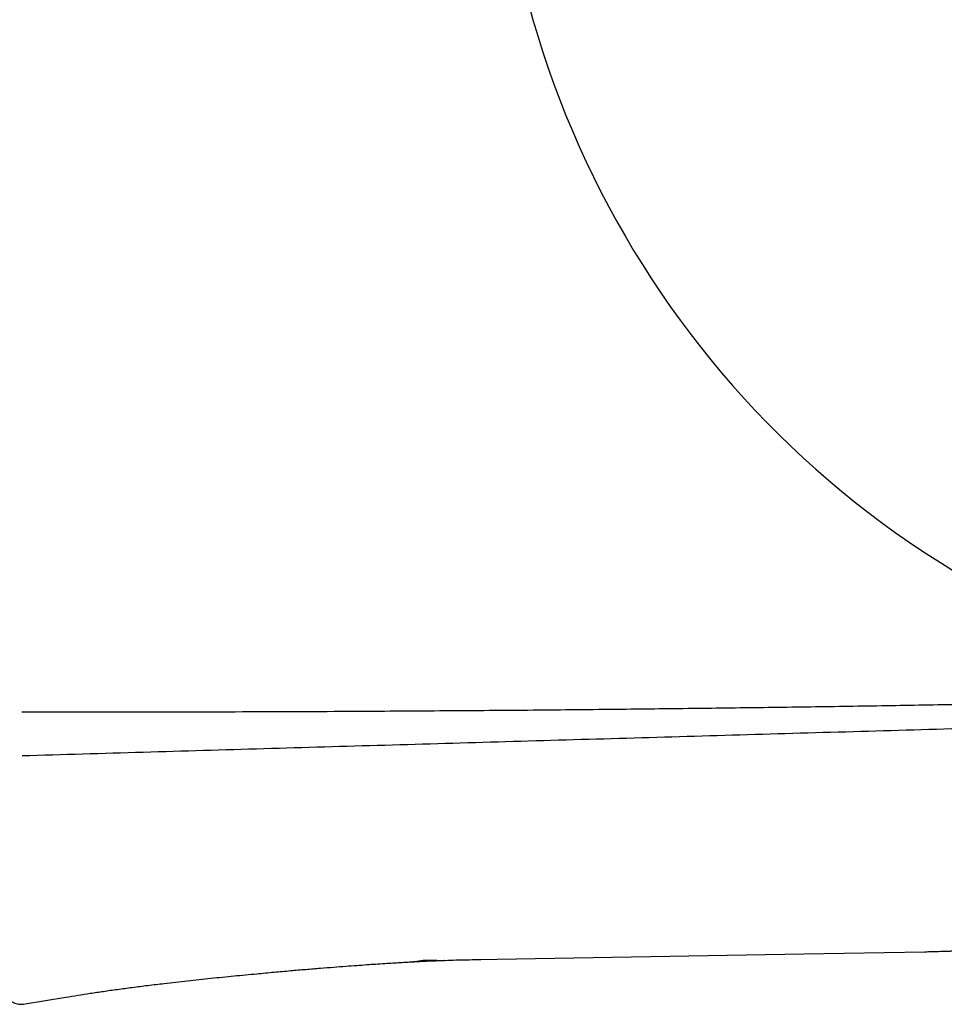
# Model space of a CAD drawing. Header units: millimetres. Extents: x 8 to 871, y 12 to 1888.
# Tile 59 of 114: x 751 to 773, y 1005 to 1029. Entities that reach past the tile are written whole.
import ezdxf

# ---------------------------------------------------------------- set-up
doc = ezdxf.new("R2010")
doc.units = ezdxf.units.MM

msp = doc.modelspace()

# ---------------------------------------------------------------- linework, layer by layer
at = {"color": 7, "linetype": 'Continuous', "lineweight": 30}
for p, q in [((761.908, 1006.348), (769.703, 1006.484)), ((769.703, 1006.484), (772.603, 1006.535)), ((761.87, 1006.347), (761.908, 1006.348)), ((751.07, 1005.284), (752.043, 1005.445))]:
    msp.add_line(p, q, dxfattribs=at)
msp.add_arc((785.085, 1035.096), 22.741, 180.4451, 245.9722, dxfattribs=at)
for points, knots in [([(750.987, 1012.277), (751.898, 1012.276), (753.715, 1012.275), (756.433, 1012.28), (758.592, 1012.289), (760.198, 1012.299), (761.253, 1012.306), (762.306, 1012.314), (763.356, 1012.322), (764.404, 1012.332), (765.708, 1012.346), (767.266, 1012.364), (769.078, 1012.388), (770.883, 1012.414), (772.688, 1012.444), (774.493, 1012.477), (776.221, 1012.511), (777.345, 1012.536), (777.868, 1012.547)], [0, 0, 0, 0, 0.101665, 0.202764, 0.303296, 0.342636, 0.381889, 0.421055, 0.460133, 0.499124, 0.538029, 0.605648, 0.673033, 0.740182, 0.807097, 0.874476, 0.94164, 1, 1, 1, 1]), ([(779.369, 1012.051), (777.627, 1011.999), (773.956, 1011.888), (768.356, 1011.725), (762.569, 1011.558), (756.784, 1011.391), (752.929, 1011.278), (751.001, 1011.221)], [0, 0, 0, 0, 0.18421, 0.388193, 0.592157, 0.796097, 1, 1, 1, 1]), ([(772.603, 1006.535), (772.659, 1006.536), (772.784, 1006.538), (772.977, 1006.544), (773.148, 1006.55), (773.277, 1006.554), (773.368, 1006.556), (773.455, 1006.558), (773.542, 1006.559), (773.636, 1006.559), (773.761, 1006.56), (773.926, 1006.562), (774.136, 1006.564), (774.379, 1006.567), (774.656, 1006.571), (774.964, 1006.575), (775.303, 1006.581), (775.67, 1006.588), (775.925, 1006.592), (776.056, 1006.595)], [0, 0, 0, 0, 0.051451, 0.115444, 0.173641, 0.200806, 0.226822, 0.251812, 0.275916, 0.302087, 0.33357, 0.384269, 0.444592, 0.514545, 0.594134, 0.683361, 0.78038, 0.886702, 1, 1, 1, 1]), ([(752.043, 1005.445), (752.139, 1005.461), (752.334, 1005.493), (752.633, 1005.541), (752.948, 1005.588), (753.282, 1005.636), (753.637, 1005.683), (754.012, 1005.73), (754.452, 1005.783), (754.955, 1005.84), (755.513, 1005.9), (756.066, 1005.956), (756.57, 1006.004), (757.019, 1006.046), (757.411, 1006.081), (757.781, 1006.113), (758.126, 1006.141), (758.444, 1006.167), (758.734, 1006.189), (758.998, 1006.208), (759.237, 1006.225), (759.46, 1006.241), (759.667, 1006.254), (759.862, 1006.267), (760.045, 1006.278), (760.216, 1006.287), (760.328, 1006.293), (760.379, 1006.296)], [0, 0, 0, 0, 0.034897, 0.070669, 0.108439, 0.148712, 0.191548, 0.236694, 0.2837, 0.35032, 0.417791, 0.48457, 0.5493, 0.59886, 0.645967, 0.690301, 0.731648, 0.769888, 0.804384, 0.835866, 0.864407, 0.890108, 0.91603, 0.93868, 0.960147, 0.981579, 1, 1, 1, 1]), ([(760.354, 1006.297), (760.367, 1006.298), (760.389, 1006.299), (760.43, 1006.303), (760.473, 1006.31), (760.518, 1006.318), (760.568, 1006.326), (760.622, 1006.332), (760.681, 1006.335), (760.741, 1006.336), (760.8, 1006.333), (760.877, 1006.33), (760.965, 1006.327), (761.053, 1006.327), (761.096, 1006.329), (761.116, 1006.329)], [0, 0, 0, 0, 0.104718, 0.194707, 0.270753, 0.334297, 0.387704, 0.434771, 0.480823, 0.531463, 0.590978, 0.656035, 0.778581, 0.892482, 1, 1, 1, 1]), ([(760.354, 1006.297), (760.405, 1006.3), (760.501, 1006.305), (760.644, 1006.311), (760.768, 1006.317), (760.873, 1006.321), (760.96, 1006.324), (761.043, 1006.327), (761.092, 1006.329), (761.116, 1006.329)], [0, 0, 0, 0, 0.20426, 0.388252, 0.555137, 0.671605, 0.782921, 0.891517, 1, 1, 1, 1]), ([(760.355, 1006.295), (760.46, 1006.301), (760.713, 1006.317), (760.967, 1006.322), (761.116, 1006.325)], [0, 0, 0, 0, 0.414497, 1, 1, 1, 1]), ([(760.355, 1006.297), (760.399, 1006.299), (760.491, 1006.304), (760.584, 1006.308), (760.633, 1006.31)], [0, 0, 0, 0, 0.471652, 1, 1, 1, 1]), ([(760.697, 1006.313), (760.737, 1006.315), (760.875, 1006.321), (761.012, 1006.326), (761.109, 1006.329)], [0, 0, 0, 0, 0.293064, 1, 1, 1, 1]), ([(760.806, 1006.316), (760.845, 1006.318), (760.973, 1006.323), (761.185, 1006.331), (761.443, 1006.339), (761.706, 1006.345), (761.884, 1006.348), (761.975, 1006.349)], [0, 0, 0, 0, 0.102268, 0.3267, 0.544198, 0.765504, 1, 1, 1, 1]), ([(761.87, 1006.347), (761.877, 1006.348), (761.891, 1006.348), (761.904, 1006.351), (761.911, 1006.353)], [0, 0, 0, 0, 0.500243, 1, 1, 1, 1]), ([(750.487, 1005.777), (750.49, 1005.735), (750.496, 1005.655), (750.533, 1005.562), (750.571, 1005.498), (750.602, 1005.458), (750.634, 1005.422), (750.673, 1005.386), (750.726, 1005.349), (750.788, 1005.317), (750.854, 1005.293), (750.922, 1005.28), (750.995, 1005.275), (751.044, 1005.281), (751.069, 1005.284)], [0, 0, 0, 0, 0.146287, 0.273559, 0.343931, 0.400938, 0.449082, 0.509764, 0.585024, 0.673948, 0.748607, 0.828836, 0.913192, 1, 1, 1, 1])]:
    msp.add_open_spline(points, degree=3, knots=knots, dxfattribs=at)

doc.saveas('drawing.dxf')
